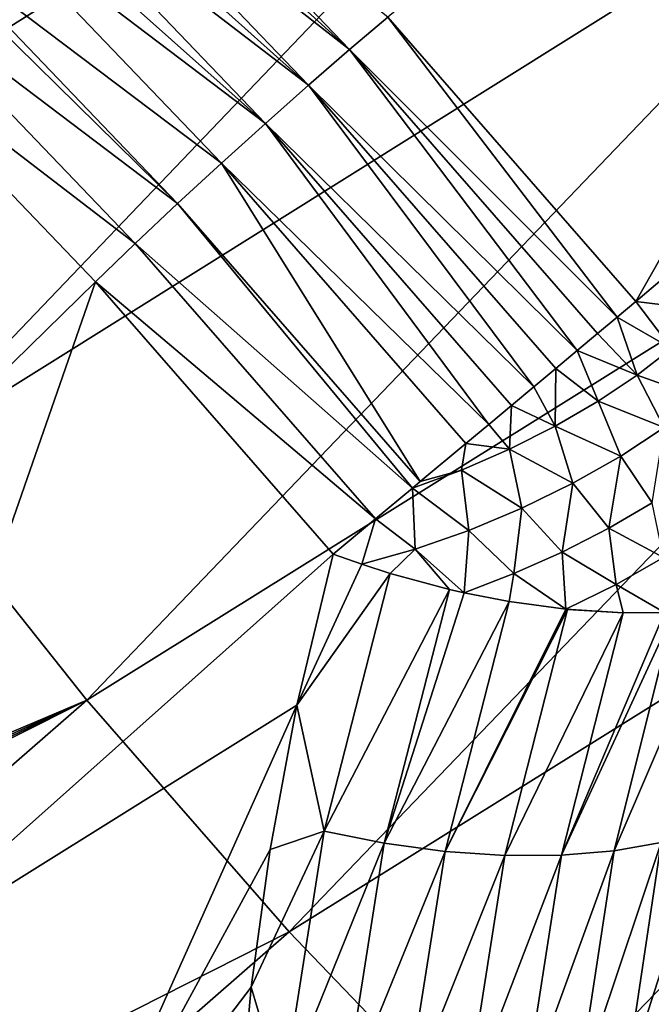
# Model space of a CAD drawing. Header units: metres. Extents: x -82 to 82, y -464 to 32.
# Tile 130 of 256: x -54.13 to -50.74, y -34.53 to -29.26. Entities that reach past the tile are written whole.
import ezdxf

# ---------------------------------------------------------------- set-up
doc = ezdxf.new("R2010")
doc.units = ezdxf.units.M
doc.layers.add('solid_K244121000C07', color=7, linetype='CONTINUOUS')

msp = doc.modelspace()

# ---------------------------------------------------------------- linework, layer by layer
at = {"layer": 'solid_K244121000C07'}
for points in [[(-52.152687, -29.244909, 86.507706), (-50.823002, -30.767336, 86.564835), (-48.012821, -25.821537, 82.119522)], [(-50.823002, -30.767336, 86.564835), (-50.611687, -30.587872, 86.350204), (-48.012821, -25.821537, 82.119522)], [(-55.745441, -30.27869, 33.756195), (-55.623348, -30.064907, 33.690063), (-50.140499, -26.755737, 31.51539)], [(-54.79092, -31.61244, 33.590214), (-55.745441, -30.27869, 33.756195), (-50.140499, -26.755737, 31.51539)], [(-55.623348, -30.064907, 33.690063), (-55.434402, -29.724136, 33.588783), (-50.140499, -26.755737, 31.51539)], [(-55.434402, -29.724136, 33.588783), (-55.258881, -29.395174, 33.495998), (-50.140499, -26.755737, 31.51539)], [(-55.258881, -29.395174, 33.495998), (-55.094913, -29.077251, 33.410736), (-50.140499, -26.755737, 31.51539)], [(-54.79092, -31.61244, 33.590214), (-50.140499, -26.755737, 31.51539), (-49.141125, -28.07943, 31.393591)], [(-53.749149, -27.96603, 86.491173), (-53.85635, -28.060925, 86.562004), (-52.357105, -29.41748, 86.68206)], [(-53.749149, -27.96603, 86.491173), (-52.357105, -29.41748, 86.68206), (-52.152687, -29.244909, 86.507706)], [(-53.764923, -32.901646, 33.529194), (-54.79092, -31.61244, 33.590214), (-49.141125, -28.07943, 31.393591)], [(-53.85635, -28.060925, 86.562004), (-53.96624, -28.160622, 86.621323), (-52.357105, -29.41748, 86.68206)], [(-53.764923, -32.901646, 33.529194), (-49.141125, -28.07943, 31.393591), (-48.071964, -29.353258, 31.393908)], [(-53.96624, -28.160622, 86.621323), (-54.078114, -28.264481, 86.668732), (-52.57766, -29.608547, 86.811722)], [(-53.96624, -28.160622, 86.621323), (-52.57766, -29.608547, 86.811722), (-52.357105, -29.41748, 86.68206)], [(-54.078114, -28.264481, 86.668732), (-54.191223, -28.371805, 86.703903), (-52.57766, -29.608547, 86.811722)], [(-54.191223, -28.371805, 86.703903), (-54.304832, -28.481905, 86.726624), (-52.808731, -29.813242, 86.893402)], [(-54.191223, -28.371805, 86.703903), (-52.808731, -29.813242, 86.893402), (-52.57766, -29.608547, 86.811722)], [(-54.304832, -28.481905, 86.726624), (-54.418221, -28.594072, 86.73674), (-52.808731, -29.813242, 86.893402)], [(-54.418221, -28.594072, 86.73674), (-54.641441, -28.821747, 86.719002), (-53.044426, -30.026346, 86.925011)], [(-54.418221, -28.594072, 86.73674), (-53.044426, -30.026346, 86.925011), (-52.808731, -29.813242, 86.893402)], [(-54.641441, -28.821747, 86.719002), (-54.681576, -28.863691, 86.710266), (-53.27874, -30.242428, 86.905739)], [(-54.641441, -28.821747, 86.719002), (-53.27874, -30.242428, 86.905739), (-53.044426, -30.026346, 86.925011)], [(-54.681576, -28.863691, 86.710266), (-54.855259, -29.049089, 86.651146), (-53.27874, -30.242428, 86.905739)], [(-54.855259, -29.049089, 86.651146), (-55.05415, -29.270227, 86.534927), (-53.505695, -30.455978, 86.836082)], [(-54.855259, -29.049089, 86.651146), (-53.505695, -30.455978, 86.836082), (-53.27874, -30.242428, 86.905739)], [(-52.357105, -29.41748, 86.68206), (-50.923489, -30.850151, 86.65731), (-52.152687, -29.244909, 86.507706)], [(-50.923489, -30.850151, 86.65731), (-50.823002, -30.767336, 86.564835), (-52.152687, -29.244909, 86.507706)], [(-53.719513, -30.661554, 86.717819), (-55.05415, -29.270227, 86.534927), (-56.191467, -33.081211, 84.835136)], [(-53.505695, -30.455978, 86.836082), (-55.05415, -29.270227, 86.534927), (-53.719513, -30.661554, 86.717819)], [(-52.680439, -34.142662, 33.576401), (-53.764923, -32.901646, 33.529194), (-48.071964, -29.353258, 31.393908)], [(-52.680439, -34.142662, 33.576401), (-48.071964, -29.353258, 31.393908), (-46.941628, -30.566973, 31.51634)], [(-52.57766, -29.608547, 86.811722), (-51.138432, -31.03022, 86.809647), (-52.357105, -29.41748, 86.68206)], [(-52.357105, -29.41748, 86.68206), (-51.138432, -31.03022, 86.809647), (-51.028584, -30.938244, 86.739067)], [(-52.357105, -29.41748, 86.68206), (-51.028584, -30.938244, 86.739067), (-50.923489, -30.850151, 86.65731)], [(-52.808731, -29.813242, 86.893402), (-51.369602, -31.22353, 86.915527), (-52.57766, -29.608547, 86.811722)], [(-52.57766, -29.608547, 86.811722), (-51.369602, -31.22353, 86.915527), (-51.25235, -31.125515, 86.868599)], [(-52.57766, -29.608547, 86.811722), (-51.25235, -31.125515, 86.868599), (-51.138432, -31.03022, 86.809647)], [(-53.044426, -30.026346, 86.925011), (-51.610931, -31.424976, 86.972084), (-52.808731, -29.813242, 86.893402)], [(-52.808731, -29.813242, 86.893402), (-51.610931, -31.424976, 86.972084), (-51.48938, -31.323565, 86.950089)], [(-52.808731, -29.813242, 86.893402), (-51.48938, -31.323565, 86.950089), (-51.369602, -31.22353, 86.915527)], [(-53.27874, -30.242428, 86.905739), (-51.978394, -31.731115, 86.961655), (-53.044426, -30.026346, 86.925011)], [(-53.044426, -30.026346, 86.925011), (-51.978394, -31.731115, 86.961655), (-51.733479, -31.527132, 86.981369)], [(-53.044426, -30.026346, 86.925011), (-51.733479, -31.527132, 86.981369), (-51.610931, -31.424976, 86.972084)], [(-53.505695, -30.455978, 86.836082), (-52.020363, -31.765997, 86.953094), (-53.27874, -30.242428, 86.905739)], [(-53.27874, -30.242428, 86.905739), (-52.020363, -31.765997, 86.953094), (-51.978394, -31.731115, 86.961655)], [(-53.505695, -30.455978, 86.836082), (-53.719513, -30.661554, 86.717819), (-52.217995, -31.930288, 86.891449)], [(-53.505695, -30.455978, 86.836082), (-52.217995, -31.930288, 86.891449), (-52.020363, -31.765997, 86.953094)], [(-51.544434, -35.327518, 33.731525), (-52.680439, -34.142662, 33.576401), (-46.941628, -30.566973, 31.51634)], [(-51.544434, -35.327518, 33.731525), (-46.941628, -30.566973, 31.51634), (-45.75922, -31.710796, 31.759899)], [(-50.398022, -30.818718, 86.304298), (-50.611687, -30.587872, 86.350204), (-50.823002, -30.767336, 86.564835)], [(-53.719513, -30.661554, 86.717819), (-56.191467, -33.081211, 84.835136), (-55.02713, -34.418976, 84.880882)], [(-52.446049, -32.119568, 86.772568), (-53.719513, -30.661554, 86.717819), (-55.02713, -34.418976, 84.880882)], [(-52.217995, -31.930288, 86.891449), (-53.719513, -30.661554, 86.717819), (-52.446049, -32.119568, 86.772568)], [(-50.923489, -30.850151, 86.65731), (-50.632458, -31.018291, 86.542557), (-50.823002, -30.767336, 86.564835)], [(-50.632458, -31.018291, 86.542557), (-50.398022, -30.818718, 86.304298), (-50.823002, -30.767336, 86.564835)], [(-50.923489, -30.850151, 86.65731), (-51.028584, -30.938244, 86.739067), (-50.815891, -31.161331, 86.698875)], [(-50.923489, -30.850151, 86.65731), (-50.815891, -31.161331, 86.698875), (-50.632458, -31.018291, 86.542557)], [(-51.028584, -30.938244, 86.739067), (-51.138432, -31.03022, 86.809647), (-50.815891, -31.161331, 86.698875)], [(-51.138432, -31.03022, 86.809647), (-51.25235, -31.125515, 86.868599), (-51.024887, -31.30094, 86.822861)], [(-51.138432, -31.03022, 86.809647), (-51.024887, -31.30094, 86.822861), (-50.815891, -31.161331, 86.698875)], [(-50.815891, -31.161331, 86.698875), (-50.468967, -31.284674, 86.480652), (-50.632458, -31.018291, 86.542557)], [(-51.25235, -31.125515, 86.868599), (-51.369602, -31.22353, 86.915527), (-51.254898, -31.434074, 86.911812)], [(-51.25235, -31.125515, 86.868599), (-51.254898, -31.434074, 86.911812), (-51.024887, -31.30094, 86.822861)], [(-50.671711, -31.442024, 86.65168), (-50.815891, -31.161331, 86.698875), (-51.024887, -31.30094, 86.822861)], [(-50.671711, -31.442024, 86.65168), (-50.468967, -31.284674, 86.480652), (-50.815891, -31.161331, 86.698875)], [(-51.369602, -31.22353, 86.915527), (-51.48938, -31.323565, 86.950089), (-51.254898, -31.434074, 86.911812)], [(-51.48938, -31.323565, 86.950089), (-51.610931, -31.424976, 86.972084), (-51.500916, -31.557837, 86.963799)], [(-51.48938, -31.323565, 86.950089), (-51.500916, -31.557837, 86.963799), (-51.254898, -31.434074, 86.911812)], [(-50.903942, -31.595165, 86.784851), (-51.024887, -31.30094, 86.822861), (-51.254898, -31.434074, 86.911812)], [(-50.903942, -31.595165, 86.784851), (-50.671711, -31.442024, 86.65168), (-51.024887, -31.30094, 86.822861)], [(-51.610931, -31.424976, 86.972084), (-51.733479, -31.527132, 86.981369), (-51.500916, -31.557837, 86.963799)], [(-51.159988, -31.740362, 86.876907), (-51.254898, -31.434074, 86.911812), (-51.500916, -31.557837, 86.963799)], [(-51.159988, -31.740362, 86.876907), (-50.903942, -31.595165, 86.784851), (-51.254898, -31.434074, 86.911812)], [(-50.736206, -31.845602, 86.668274), (-50.671711, -31.442024, 86.65168), (-50.903942, -31.595165, 86.784851)], [(-51.733479, -31.527132, 86.981369), (-51.978394, -31.731115, 86.961655), (-51.757576, -31.669529, 86.977676)], [(-51.733479, -31.527132, 86.981369), (-51.757576, -31.669529, 86.977676), (-51.500916, -31.557837, 86.963799)], [(-51.433605, -31.874073, 86.925606), (-51.500916, -31.557837, 86.963799), (-51.757576, -31.669529, 86.977676)], [(-51.433605, -31.874073, 86.925606), (-51.159988, -31.740362, 86.876907), (-51.500916, -31.557837, 86.963799)], [(-59.128593, -35.174973, 35.738209), (-54.79092, -31.61244, 33.590214), (-53.764923, -32.901646, 33.529194)], [(-50.968727, -31.981791, 86.761902), (-50.903942, -31.595165, 86.784851), (-51.159988, -31.740362, 86.876907)], [(-50.968727, -31.981791, 86.761902), (-50.736206, -31.845602, 86.668274), (-50.903942, -31.595165, 86.784851)], [(-51.978394, -31.731115, 86.961655), (-52.020363, -31.765997, 86.953094), (-51.757576, -31.669529, 86.977676)], [(-51.718117, -31.993034, 86.929764), (-51.757576, -31.669529, 86.977676), (-52.020363, -31.765997, 86.953094)], [(-51.718117, -31.993034, 86.929764), (-51.433605, -31.874073, 86.925606), (-51.757576, -31.669529, 86.977676)], [(-50.364204, -36.448605, 33.993576), (-51.544434, -35.327518, 33.731525), (-45.75922, -31.710796, 31.759899)], [(-51.217506, -32.109035, 86.819313), (-51.159988, -31.740362, 86.876907), (-51.433605, -31.874073, 86.925606)], [(-51.217506, -32.109035, 86.819313), (-50.968727, -31.981791, 86.761902), (-51.159988, -31.740362, 86.876907)], [(-52.217995, -31.930288, 86.891449), (-52.006584, -32.094345, 86.889267), (-52.020363, -31.765997, 86.953094)], [(-52.006584, -32.094345, 86.889267), (-51.718117, -31.993034, 86.929764), (-52.020363, -31.765997, 86.953094)], [(-50.674778, -32.137993, 86.547424), (-50.736206, -31.845602, 86.668274), (-50.968727, -31.981791, 86.761902)], [(-51.477482, -32.224751, 86.839348), (-51.433605, -31.874073, 86.925606), (-51.718117, -31.993034, 86.929764)], [(-51.477482, -32.224751, 86.839348), (-51.217506, -32.109035, 86.819313), (-51.433605, -31.874073, 86.925606)], [(-52.217995, -31.930288, 86.891449), (-52.446049, -32.119568, 86.772568), (-52.291328, -32.174644, 86.805611)], [(-52.217995, -31.930288, 86.891449), (-52.291328, -32.174644, 86.805611), (-52.006584, -32.094345, 86.889267)], [(-52.006584, -32.094345, 86.889267), (-51.743401, -32.32663, 86.821579), (-51.718117, -31.993034, 86.929764)], [(-51.477482, -32.224751, 86.839348), (-51.718117, -31.993034, 86.929764), (-51.743401, -32.32663, 86.821579)], [(-50.928082, -32.282116, 86.63961), (-50.968727, -31.981791, 86.761902), (-51.217506, -32.109035, 86.819313)], [(-50.928082, -32.282116, 86.63961), (-50.674778, -32.137993, 86.547424), (-50.968727, -31.981791, 86.761902)], [(-52.006584, -32.094345, 86.889267), (-52.291328, -32.174644, 86.805611), (-52.139832, -32.223072, 86.825287)], [(-52.006584, -32.094345, 86.889267), (-52.139832, -32.223072, 86.825287), (-51.821388, -32.308861, 86.828423)], [(-52.006584, -32.094345, 86.889267), (-51.821388, -32.308861, 86.828423), (-51.743401, -32.32663, 86.821579)], [(-51.477482, -32.224751, 86.839348), (-51.198902, -32.415176, 86.689217), (-51.217506, -32.109035, 86.819313)], [(-50.928082, -32.282116, 86.63961), (-51.217506, -32.109035, 86.819313), (-51.198902, -32.415176, 86.689217)], [(-52.639397, -32.929642, 86.429382), (-52.446049, -32.119568, 86.772568), (-55.02713, -34.418976, 84.880882)], [(-52.291328, -32.174644, 86.805611), (-52.446049, -32.119568, 86.772568), (-52.639397, -32.929642, 86.429382)], [(-50.928082, -32.282116, 86.63961), (-50.668968, -32.432137, 86.396652), (-50.674778, -32.137993, 86.547424)], [(-52.291328, -32.174644, 86.805611), (-52.639397, -32.929642, 86.429382), (-52.139832, -32.223072, 86.825287)], [(-52.139832, -32.223072, 86.825287), (-52.639397, -32.929642, 86.429382), (-52.493927, -33.60387, 86.227982)], [(-52.139832, -32.223072, 86.825287), (-52.493927, -33.60387, 86.227982), (-51.821388, -32.308861, 86.828423)], [(-51.477482, -32.224751, 86.839348), (-51.743401, -32.32663, 86.821579), (-51.501484, -32.373817, 86.781334)], [(-51.477482, -32.224751, 86.839348), (-51.501484, -32.373817, 86.781334), (-51.198902, -32.415176, 86.689217)], [(-52.493927, -33.60387, 86.227982), (-52.171211, -33.668537, 86.249161), (-51.821388, -32.308861, 86.828423)], [(-51.743401, -32.32663, 86.821579), (-51.821388, -32.308861, 86.828423), (-52.171211, -33.668537, 86.249161)], [(-51.743401, -32.32663, 86.821579), (-52.171211, -33.668537, 86.249161), (-51.501484, -32.373817, 86.781334)], [(-50.928082, -32.282116, 86.63961), (-51.198902, -32.415176, 86.689217), (-50.891895, -32.434795, 86.542953)], [(-50.928082, -32.282116, 86.63961), (-50.891895, -32.434795, 86.542953), (-50.668968, -32.432137, 86.396652)], [(-52.171211, -33.668537, 86.249161), (-51.845612, -33.712357, 86.2202), (-51.501484, -32.373817, 86.781334)], [(-51.198902, -32.415176, 86.689217), (-51.501484, -32.373817, 86.781334), (-51.845612, -33.712357, 86.2202)], [(-51.198902, -32.415176, 86.689217), (-51.845612, -33.712357, 86.2202), (-51.188824, -32.416187, 86.68531)], [(-51.845612, -33.712357, 86.2202), (-51.525978, -33.734123, 86.141876), (-51.188824, -32.416187, 86.68531)], [(-51.188824, -32.416187, 86.68531), (-51.525978, -33.734123, 86.141876), (-50.891895, -32.434795, 86.542953)], [(-51.220997, -33.733242, 86.016327), (-50.938972, -33.709747, 85.846962), (-50.618786, -32.42915, 86.358147)], [(-50.668968, -32.432137, 86.396652), (-51.220997, -33.733242, 86.016327), (-50.618786, -32.42915, 86.358147)], [(-50.668968, -32.432137, 86.396652), (-50.891895, -32.434795, 86.542953), (-51.220997, -33.733242, 86.016327)], [(-51.198902, -32.415176, 86.689217), (-51.188824, -32.416187, 86.68531), (-50.891895, -32.434795, 86.542953)], [(-50.938972, -33.709747, 85.846962), (-50.687569, -33.66428, 85.638382), (-50.376915, -32.399406, 86.135902)], [(-50.618786, -32.42915, 86.358147), (-50.938972, -33.709747, 85.846962), (-50.376915, -32.399406, 86.135902)], [(-51.525978, -33.734123, 86.141876), (-51.220997, -33.733242, 86.016327), (-50.891895, -32.434795, 86.542953)], [(-59.692257, -35.876419, 36.08939), (-59.499908, -35.639366, 35.968952), (-53.764923, -32.901646, 33.529194)], [(-58.668163, -37.172279, 36.045826), (-59.692257, -35.876419, 36.08939), (-53.764923, -32.901646, 33.529194)], [(-59.499908, -35.639366, 35.968952), (-59.312126, -35.405605, 35.851955), (-53.764923, -32.901646, 33.529194)], [(-59.312126, -35.405605, 35.851955), (-59.128593, -35.174973, 35.738209), (-53.764923, -32.901646, 33.529194)], [(-58.668163, -37.172279, 36.045826), (-53.764923, -32.901646, 33.529194), (-52.680439, -34.142662, 33.576401)], [(-52.639397, -32.929642, 86.429382), (-55.02713, -34.418976, 84.880882), (-53.93185, -35.812256, 84.800117)], [(-52.783646, -33.701653, 86.100914), (-52.639397, -32.929642, 86.429382), (-53.93185, -35.812256, 84.800117)], [(-52.493927, -33.60387, 86.227982), (-52.639397, -32.929642, 86.429382), (-52.783646, -33.701653, 86.100914)], [(-52.493927, -33.60387, 86.227982), (-52.783646, -33.701653, 86.100914), (-52.884865, -34.439384, 85.786133)], [(-52.493927, -33.60387, 86.227982), (-52.884865, -34.439384, 85.786133), (-52.714817, -35.010647, 85.616257)], [(-52.493927, -33.60387, 86.227982), (-52.714817, -35.010647, 85.616257), (-52.171211, -33.668537, 86.249161)], [(-52.714817, -35.010647, 85.616257), (-52.389999, -35.052528, 85.655182), (-52.171211, -33.668537, 86.249161)], [(-52.171211, -33.668537, 86.249161), (-52.389999, -35.052528, 85.655182), (-51.845612, -33.712357, 86.2202)], [(-51.137806, -35.006882, 85.320808), (-50.879204, -34.943729, 85.126099), (-50.687569, -33.66428, 85.638382)], [(-50.938972, -33.709747, 85.846962), (-51.137806, -35.006882, 85.320808), (-50.687569, -33.66428, 85.638382)], [(-50.687569, -33.66428, 85.638382), (-50.879204, -34.943729, 85.126099), (-50.513485, -33.812222, 85.312408)], [(-52.884865, -34.439384, 85.786133), (-52.783646, -33.701653, 86.100914), (-53.93185, -35.812256, 84.800117)], [(-52.389999, -35.052528, 85.655182), (-52.061035, -35.073368, 85.644127), (-51.845612, -33.712357, 86.2202)], [(-51.845612, -33.712357, 86.2202), (-52.061035, -35.073368, 85.644127), (-51.525978, -33.734123, 86.141876)], [(-52.061035, -35.073368, 85.644127), (-51.736866, -35.072601, 85.583397), (-51.525978, -33.734123, 86.141876)], [(-51.736866, -35.072601, 85.583397), (-51.426308, -35.050232, 85.47464), (-51.220997, -33.733242, 86.016327)], [(-51.525978, -33.734123, 86.141876), (-51.736866, -35.072601, 85.583397), (-51.220997, -33.733242, 86.016327)], [(-51.426308, -35.050232, 85.47464), (-51.137806, -35.006882, 85.320808), (-50.938972, -33.709747, 85.846962)], [(-51.220997, -33.733242, 86.016327), (-51.426308, -35.050232, 85.47464), (-50.938972, -33.709747, 85.846962)], [(-50.879204, -34.943729, 85.126099), (-50.621071, -34.529045, 85.028893), (-50.513485, -33.812222, 85.312408)], [(-57.578186, -38.415424, 36.097088), (-58.668163, -37.172279, 36.045826), (-52.680439, -34.142662, 33.576401)], [(-57.578186, -38.415424, 36.097088), (-52.680439, -34.142662, 33.576401), (-51.544434, -35.327518, 33.731525)], [(-53.93185, -35.812256, 84.800117), (-55.02713, -34.418976, 84.880882), (-56.886356, -37.379677, 82.68029)], [(-52.948166, -35.147453, 85.483482), (-52.884865, -34.439384, 85.786133), (-53.93185, -35.812256, 84.800117)], [(-52.714817, -35.010647, 85.616257), (-52.884865, -34.439384, 85.786133), (-52.948166, -35.147453, 85.483482)], [(-50.879204, -34.943729, 85.126099), (-50.688553, -35.234535, 84.747292), (-50.621071, -34.529045, 85.028893)]]:
    msp.add_3dface(points, dxfattribs=at)

doc.saveas('drawing.dxf')
